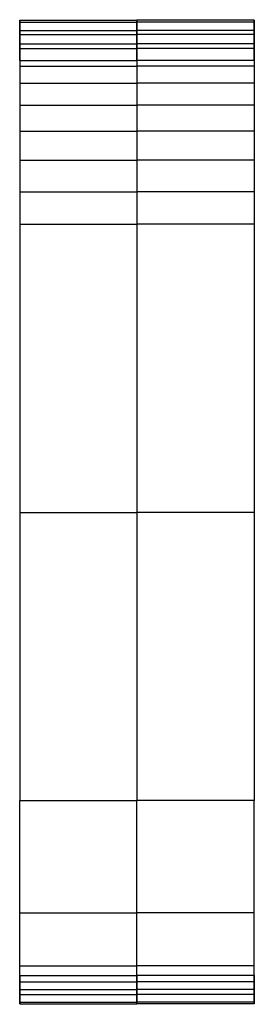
# Model space of a CAD drawing. Header units: millimetres. Extents: x -8280 to -6384, y 1379 to 2058.
# Tile 256 of 256: x -7413 to -7251, y 1379 to 2058. Entities that reach past the tile are written whole.
import ezdxf

# ---------------------------------------------------------------- set-up
doc = ezdxf.new("R2010")
doc.units = ezdxf.units.MM
doc.layers.add('o', color=7, linetype='Continuous', true_color=0x841e16)

msp = doc.modelspace()

# ---------------------------------------------------------------- linework, layer by layer
at = {"layer": 'o'}
for points, knots in [([(-7412.67, 2030.05, 775.96), (-7412.67, 2034.03, 775.64), (-7412.67, 2037.91, 774.54), (-7412.67, 2045.04, 770.93), (-7412.67, 2048.22, 768.44), (-7412.67, 2050.82, 765.41), (-7412.67, 2053.39, 762.4), (-7412.67, 2055.35, 758.91), (-7412.67, 2057.78, 751.37), (-7412.67, 2058.22, 747.39), (-7412.67, 2057.87, 743.44)], [0.000056, 0.000056, 0.000056, 0.000056, 12.024549, 12.024549, 24.052092, 24.052092, 24.052092, 35.974852, 35.974852, 47.899632, 47.899632, 47.899632, 47.899632]), ([(-7331.83, 2030.05, 775.96), (-7331.83, 2034.03, 775.64), (-7331.83, 2037.91, 774.54), (-7331.83, 2045.04, 770.93), (-7331.83, 2048.22, 768.44), (-7331.83, 2050.82, 765.41), (-7331.83, 2053.39, 762.4), (-7331.83, 2055.35, 758.91), (-7331.83, 2057.78, 751.37), (-7331.83, 2058.22, 747.39), (-7331.83, 2057.87, 743.44)], [0.000056, 0.000056, 0.000056, 0.000056, 12.024549, 12.024549, 24.052092, 24.052092, 24.052092, 35.974852, 35.974852, 47.899632, 47.899632, 47.899632, 47.899632]), ([(-7331.83, 2030.05, 775.96), (-7331.83, 2034.03, 775.64), (-7331.83, 2037.91, 774.54), (-7331.83, 2045.04, 770.93), (-7331.83, 2048.22, 768.44), (-7331.83, 2050.82, 765.41), (-7331.83, 2053.39, 762.4), (-7331.83, 2055.35, 758.91), (-7331.83, 2057.78, 751.37), (-7331.83, 2058.22, 747.39), (-7331.83, 2057.87, 743.44)], [0.000056, 0.000056, 0.000056, 0.000056, 12.024549, 12.024549, 24.052092, 24.052092, 24.052092, 35.974852, 35.974852, 47.899632, 47.899632, 47.899632, 47.899632]), ([(-7250.99, 2030.05, 775.96), (-7250.99, 2034.03, 775.64), (-7250.99, 2037.91, 774.54), (-7250.99, 2045.04, 770.93), (-7250.99, 2048.22, 768.44), (-7250.99, 2050.82, 765.41), (-7250.99, 2053.39, 762.4), (-7250.99, 2055.35, 758.91), (-7250.99, 2057.78, 751.37), (-7250.99, 2058.22, 747.39), (-7250.99, 2057.87, 743.44)], [0.000056, 0.000056, 0.000056, 0.000056, 12.024549, 12.024549, 24.052092, 24.052092, 24.052092, 35.974852, 35.974852, 47.899632, 47.899632, 47.899632, 47.899632]), ([(-7412.67, 2038.34, 523.17), (-7412.67, 2037.02, 508.3), (-7412.67, 2032.9, 493.82), (-7412.67, 2022.88, 473.82), (-7412.67, 2018.93, 467.49), (-7412.67, 2009.91, 455.64), (-7412.67, 2004.85, 450.15), (-7412.67, 1999.33, 445.16), (-7412.67, 1993.76, 440.12), (-7412.67, 1987.73, 435.61), (-7412.67, 1974.92, 427.77), (-7412.67, 1968.17, 424.45), (-7412.67, 1954.15, 419.08), (-7412.67, 1946.9, 417.04), (-7412.67, 1932.13, 414.31), (-7412.67, 1924.64, 413.63), (-7412.67, 1917.13, 413.63)], [0, 0, 0, 0, 44.863004, 44.863004, 67.239174, 67.239174, 89.614636, 89.614636, 89.614636, 112.160181, 112.160181, 134.705082, 134.705082, 157.247553, 157.247553, 179.78975, 179.78975, 179.78975, 179.78975]), ([(-7331.83, 2038.34, 523.17), (-7331.83, 2037.02, 508.3), (-7331.83, 2032.9, 493.82), (-7331.83, 2022.88, 473.82), (-7331.83, 2018.93, 467.49), (-7331.83, 2009.91, 455.64), (-7331.83, 2004.85, 450.15), (-7331.83, 1999.33, 445.16), (-7331.83, 1993.76, 440.12), (-7331.83, 1987.73, 435.61), (-7331.83, 1974.92, 427.77), (-7331.83, 1968.17, 424.45), (-7331.83, 1954.15, 419.08), (-7331.83, 1946.9, 417.04), (-7331.83, 1932.13, 414.31), (-7331.83, 1924.64, 413.63), (-7331.83, 1917.13, 413.63)], [0, 0, 0, 0, 44.863004, 44.863004, 67.239174, 67.239174, 89.614636, 89.614636, 89.614636, 112.160181, 112.160181, 134.705082, 134.705082, 157.247553, 157.247553, 179.78975, 179.78975, 179.78975, 179.78975]), ([(-7331.83, 2038.34, 523.17), (-7331.83, 2037.02, 508.3), (-7331.83, 2032.9, 493.82), (-7331.83, 2022.88, 473.82), (-7331.83, 2018.93, 467.49), (-7331.83, 2009.91, 455.64), (-7331.83, 2004.85, 450.15), (-7331.83, 1999.33, 445.16), (-7331.83, 1993.76, 440.12), (-7331.83, 1987.73, 435.61), (-7331.83, 1974.92, 427.77), (-7331.83, 1968.17, 424.45), (-7331.83, 1954.15, 419.08), (-7331.83, 1946.9, 417.04), (-7331.83, 1932.13, 414.31), (-7331.83, 1924.64, 413.63), (-7331.83, 1917.13, 413.63)], [0, 0, 0, 0, 44.863004, 44.863004, 67.239174, 67.239174, 89.614636, 89.614636, 89.614636, 112.160181, 112.160181, 134.705082, 134.705082, 157.247553, 157.247553, 179.78975, 179.78975, 179.78975, 179.78975]), ([(-7250.99, 2038.34, 523.17), (-7250.99, 2037.02, 508.3), (-7250.99, 2032.9, 493.82), (-7250.99, 2022.88, 473.82), (-7250.99, 2018.93, 467.49), (-7250.99, 2009.91, 455.64), (-7250.99, 2004.85, 450.15), (-7250.99, 1999.33, 445.16), (-7250.99, 1993.76, 440.12), (-7250.99, 1987.73, 435.61), (-7250.99, 1974.92, 427.77), (-7250.99, 1968.17, 424.45), (-7250.99, 1954.15, 419.08), (-7250.99, 1946.9, 417.04), (-7250.99, 1932.13, 414.31), (-7250.99, 1924.64, 413.63), (-7250.99, 1917.13, 413.63)], [0, 0, 0, 0, 44.863004, 44.863004, 67.239174, 67.239174, 89.614636, 89.614636, 89.614636, 112.160181, 112.160181, 134.705082, 134.705082, 157.247553, 157.247553, 179.78975, 179.78975, 179.78975, 179.78975]), ([(-7412.67, 1378.99, 745.02), (-7412.67, 1378.65, 748.84), (-7412.67, 1379.05, 752.68), (-7412.67, 1381.29, 760.01), (-7412.67, 1383.11, 763.42), (-7412.67, 1385.52, 766.39), (-7412.67, 1387.94, 769.39), (-7412.67, 1390.91, 771.89), (-7412.67, 1397.64, 775.65), (-7412.67, 1401.32, 776.87), (-7412.67, 1405.14, 777.37)], [0.003274, 0.003274, 0.003274, 0.003274, 11.524177, 11.524177, 23.047068, 23.047068, 23.047068, 34.634964, 34.634964, 46.221025, 46.221025, 46.221025, 46.221025]), ([(-7331.83, 1378.99, 745.02), (-7331.83, 1378.65, 748.84), (-7331.83, 1379.05, 752.68), (-7331.83, 1381.29, 760.01), (-7331.83, 1383.11, 763.42), (-7331.83, 1385.52, 766.39), (-7331.83, 1387.94, 769.39), (-7331.83, 1390.91, 771.89), (-7331.83, 1397.64, 775.65), (-7331.83, 1401.32, 776.87), (-7331.83, 1405.14, 777.37)], [0, 0, 0, 0, 11.524177, 11.524177, 23.047068, 23.047068, 23.047068, 34.634964, 34.634964, 46.221025, 46.221025, 46.221025, 46.221025]), ([(-7331.83, 1378.99, 745.02), (-7331.83, 1378.65, 748.84), (-7331.83, 1379.05, 752.68), (-7331.83, 1381.29, 760.01), (-7331.83, 1383.11, 763.42), (-7331.83, 1385.52, 766.39), (-7331.83, 1387.94, 769.39), (-7331.83, 1390.91, 771.89), (-7331.83, 1397.64, 775.65), (-7331.83, 1401.32, 776.87), (-7331.83, 1405.14, 777.37)], [0, 0, 0, 0, 11.524177, 11.524177, 23.047068, 23.047068, 23.047068, 34.634964, 34.634964, 46.221025, 46.221025, 46.221025, 46.221025]), ([(-7250.99, 1378.99, 745.02), (-7250.99, 1378.65, 748.84), (-7250.99, 1379.05, 752.68), (-7250.99, 1381.29, 760.01), (-7250.99, 1383.11, 763.42), (-7250.99, 1385.52, 766.39), (-7250.99, 1387.94, 769.39), (-7250.99, 1390.91, 771.89), (-7250.99, 1397.64, 775.65), (-7250.99, 1401.32, 776.87), (-7250.99, 1405.14, 777.37)], [0.003274, 0.003274, 0.003274, 0.003274, 11.524177, 11.524177, 23.047068, 23.047068, 23.047068, 34.634964, 34.634964, 46.221025, 46.221025, 46.221025, 46.221025])]:
    msp.add_open_spline(points, degree=3, knots=knots, dxfattribs=at)
for points, degree in [([(-7412.67, 2057.87, 743.44), (-7412.67, 2051.36, 670.02), (-7412.67, 2044.85, 596.59), (-7412.67, 2038.34, 523.17)], 3), ([(-7412.67, 2057.87, 743.44), (-7372.25, 2057.87, 743.44), (-7331.83, 2057.87, 743.44)], 2), ([(-7412.67, 2057.87, 743.44), (-7372.25, 2057.87, 743.44), (-7331.83, 2057.87, 743.44)], 2), ([(-7412.67, 2056.56, 755.14), (-7372.25, 2056.56, 755.14), (-7331.83, 2056.56, 755.14)], 2), ([(-7331.83, 2057.87, 743.44), (-7331.83, 2051.36, 670.02), (-7331.83, 2044.85, 596.59), (-7331.83, 2038.34, 523.17)], 3), ([(-7250.99, 2057.87, 743.44), (-7291.41, 2057.87, 743.44), (-7331.83, 2057.87, 743.44)], 2), ([(-7250.99, 2057.87, 743.44), (-7291.41, 2057.87, 743.44), (-7331.83, 2057.87, 743.44)], 2), ([(-7331.83, 2057.87, 743.44), (-7331.83, 2051.36, 670.02), (-7331.83, 2044.85, 596.59), (-7331.83, 2038.34, 523.17)], 3), ([(-7250.99, 2056.56, 755.14), (-7291.41, 2056.56, 755.14), (-7331.83, 2056.56, 755.14)], 2), ([(-7250.99, 2057.87, 743.44), (-7250.99, 2051.36, 670.02), (-7250.99, 2044.85, 596.59), (-7250.99, 2038.34, 523.17)], 3), ([(-7412.67, 2050.82, 765.41), (-7372.25, 2050.82, 765.41), (-7331.83, 2050.82, 765.41)], 2), ([(-7412.67, 2048.1, 633.31), (-7372.25, 2048.1, 633.31), (-7331.83, 2048.1, 633.31)], 2), ([(-7250.99, 2050.82, 765.41), (-7291.41, 2050.82, 765.41), (-7331.83, 2050.82, 765.41)], 2), ([(-7250.99, 2048.1, 633.31), (-7291.41, 2048.1, 633.31), (-7331.83, 2048.1, 633.31)], 2), ([(-7412.67, 2041.48, 772.74), (-7372.25, 2041.48, 772.74), (-7331.83, 2041.48, 772.74)], 2), ([(-7250.99, 2041.48, 772.74), (-7291.41, 2041.48, 772.74), (-7331.83, 2041.48, 772.74)], 2), ([(-7412.67, 2038.34, 523.17), (-7372.25, 2038.34, 523.17), (-7331.83, 2038.34, 523.17)], 2), ([(-7412.67, 2038.34, 523.17), (-7372.25, 2038.34, 523.17), (-7331.83, 2038.34, 523.17)], 2), ([(-7250.99, 2038.34, 523.17), (-7291.41, 2038.34, 523.17), (-7331.83, 2038.34, 523.17)], 2), ([(-7250.99, 2038.34, 523.17), (-7291.41, 2038.34, 523.17), (-7331.83, 2038.34, 523.17)], 2), ([(-7412.67, 2030.05, 775.96), (-7372.25, 2030.05, 775.96), (-7331.83, 2030.05, 775.96)], 2), ([(-7412.67, 2026.21, 480.47), (-7372.25, 2026.21, 480.47), (-7331.83, 2026.21, 480.47)], 2), ([(-7250.99, 2030.05, 775.96), (-7291.41, 2030.05, 775.96), (-7331.83, 2030.05, 775.96)], 2), ([(-7250.99, 2026.21, 480.47), (-7291.41, 2026.21, 480.47), (-7331.83, 2026.21, 480.47)], 2), ([(-7412.67, 2014.42, 461.56), (-7372.25, 2014.42, 461.56), (-7331.83, 2014.42, 461.56)], 2), ([(-7250.99, 2014.42, 461.56), (-7291.41, 2014.42, 461.56), (-7331.83, 2014.42, 461.56)], 2), ([(-7412.67, 1999.33, 445.16), (-7372.25, 1999.33, 445.16), (-7331.83, 1999.33, 445.16)], 2), ([(-7250.99, 1999.33, 445.16), (-7291.41, 1999.33, 445.16), (-7331.83, 1999.33, 445.16)], 2), ([(-7412.67, 1981.33, 431.69), (-7372.25, 1981.33, 431.69), (-7331.83, 1981.33, 431.69)], 2), ([(-7250.99, 1981.33, 431.69), (-7291.41, 1981.33, 431.69), (-7331.83, 1981.33, 431.69)], 2), ([(-7412.67, 1961.16, 421.76), (-7372.25, 1961.16, 421.76), (-7331.83, 1961.16, 421.76)], 2), ([(-7250.99, 1961.16, 421.76), (-7291.41, 1961.16, 421.76), (-7331.83, 1961.16, 421.76)], 2), ([(-7412.67, 1939.52, 415.68), (-7372.25, 1939.52, 415.68), (-7331.83, 1939.52, 415.68)], 2), ([(-7250.99, 1939.52, 415.68), (-7291.41, 1939.52, 415.68), (-7331.83, 1939.52, 415.68)], 2), ([(-7412.67, 1917.13, 413.63), (-7372.25, 1917.13, 413.63), (-7331.83, 1917.13, 413.63)], 2), ([(-7412.67, 1917.13, 413.63), (-7412.67, 1718.18, 413.63), (-7412.67, 1519.23, 413.63)], 2), ([(-7412.67, 1917.13, 413.63), (-7372.25, 1917.13, 413.63), (-7331.83, 1917.13, 413.63)], 2), ([(-7250.99, 1917.13, 413.63), (-7291.41, 1917.13, 413.63), (-7331.83, 1917.13, 413.63)], 2), ([(-7331.83, 1917.13, 413.63), (-7331.83, 1718.18, 413.63), (-7331.83, 1519.23, 413.63)], 2), ([(-7250.99, 1917.13, 413.63), (-7291.41, 1917.13, 413.63), (-7331.83, 1917.13, 413.63)], 2), ([(-7331.83, 1917.13, 413.63), (-7331.83, 1718.18, 413.63), (-7331.83, 1519.23, 413.63)], 2), ([(-7250.99, 1917.13, 413.63), (-7250.99, 1718.18, 413.63), (-7250.99, 1519.23, 413.63)], 2), ([(-7412.67, 1718.18, 413.63), (-7372.25, 1718.18, 413.63), (-7331.83, 1718.18, 413.63)], 2), ([(-7250.99, 1718.18, 413.63), (-7291.41, 1718.18, 413.63), (-7331.83, 1718.18, 413.63)], 2), ([(-7412.67, 1519.23, 413.63), (-7372.25, 1519.23, 413.63), (-7331.83, 1519.23, 413.63)], 2), ([(-7412.67, 1519.23, 413.63), (-7372.25, 1519.23, 413.63), (-7331.83, 1519.23, 413.63)], 2), ([(-7250.99, 1519.23, 413.63), (-7291.41, 1519.23, 413.63), (-7331.83, 1519.23, 413.63)], 2), ([(-7250.99, 1519.23, 413.63), (-7291.41, 1519.23, 413.63), (-7331.83, 1519.23, 413.63)], 2), ([(-7412.67, 1441.88, 441.28), (-7372.25, 1441.88, 441.28), (-7331.83, 1441.88, 441.28)], 2), ([(-7250.99, 1441.88, 441.28), (-7291.41, 1441.88, 441.28), (-7331.83, 1441.88, 441.28)], 2), ([(-7412.67, 1405.14, 777.37), (-7372.25, 1405.14, 777.37), (-7331.83, 1405.14, 777.37)], 2), ([(-7250.99, 1405.14, 777.37), (-7291.41, 1405.14, 777.37), (-7331.83, 1405.14, 777.37)], 2), ([(-7412.67, 1398.58, 523.17), (-7372.25, 1398.58, 523.17), (-7331.83, 1398.58, 523.17)], 2), ([(-7412.67, 1398.58, 523.17), (-7412.67, 1388.78, 634.1), (-7412.67, 1378.99, 745.02)], 2), ([(-7412.67, 1398.58, 523.17), (-7372.25, 1398.58, 523.17), (-7331.83, 1398.58, 523.17)], 2), ([(-7412.67, 1394.27, 773.77), (-7372.25, 1394.27, 773.77), (-7331.83, 1394.27, 773.77)], 2), ([(-7250.99, 1398.58, 523.17), (-7291.41, 1398.58, 523.17), (-7331.83, 1398.58, 523.17)], 2), ([(-7331.83, 1398.58, 523.17), (-7331.83, 1388.78, 634.1), (-7331.83, 1378.99, 745.02)], 2), ([(-7250.99, 1398.58, 523.17), (-7291.41, 1398.58, 523.17), (-7331.83, 1398.58, 523.17)], 2), ([(-7331.83, 1398.58, 523.17), (-7331.83, 1388.78, 634.1), (-7331.83, 1378.99, 745.02)], 2), ([(-7250.99, 1394.27, 773.77), (-7291.41, 1394.27, 773.77), (-7331.83, 1394.27, 773.77)], 2), ([(-7250.99, 1398.58, 523.17), (-7250.99, 1388.78, 634.1), (-7250.99, 1378.99, 745.02)], 2), ([(-7412.67, 1388.78, 634.1), (-7372.25, 1388.78, 634.1), (-7331.83, 1388.78, 634.1)], 2), ([(-7250.99, 1388.78, 634.1), (-7291.41, 1388.78, 634.1), (-7331.83, 1388.78, 634.1)], 2), ([(-7412.67, 1385.52, 766.39), (-7372.25, 1385.52, 766.39), (-7331.83, 1385.52, 766.39)], 2), ([(-7412.67, 1380.17, 756.34), (-7372.25, 1380.17, 756.34), (-7331.83, 1380.17, 756.34)], 2), ([(-7250.99, 1385.52, 766.39), (-7291.41, 1385.52, 766.39), (-7331.83, 1385.52, 766.39)], 2), ([(-7250.99, 1380.17, 756.34), (-7291.41, 1380.17, 756.34), (-7331.83, 1380.17, 756.34)], 2), ([(-7412.67, 1378.99, 745.02), (-7412.67, 1378.99, 745.02), (-7412.67, 1378.99, 745.02)], 2), ([(-7412.67, 1378.99, 745.02), (-7372.25, 1378.99, 745.02), (-7331.83, 1378.99, 745.02)], 2), ([(-7412.67, 1378.99, 745.02), (-7372.25, 1378.99, 745.02), (-7331.83, 1378.99, 745.02)], 2), ([(-7250.99, 1378.99, 745.02), (-7291.41, 1378.99, 745.02), (-7331.83, 1378.99, 745.02)], 2), ([(-7250.99, 1378.99, 745.02), (-7291.41, 1378.99, 745.02), (-7331.83, 1378.99, 745.02)], 2), ([(-7250.99, 1378.99, 745.02), (-7250.99, 1378.99, 745.02), (-7250.99, 1378.99, 745.02)], 2)]:
    msp.add_open_spline(points, degree=degree, dxfattribs=at)
for points, knots in [([(-7412.67, 1398.58, 523.17), (-7412.67, 1402.98, 473.27), (-7412.67, 1441.88, 441.28), (-7412.67, 1475.52, 413.63), (-7412.67, 1519.23, 413.63)], [-6.193864, -6.193864, -6.193864, -5.405067, -5.405067, -4.71513, -4.71513, -4.71513]), ([(-7331.83, 1398.58, 523.17), (-7331.83, 1402.98, 473.27), (-7331.83, 1441.88, 441.28), (-7331.83, 1475.52, 413.63), (-7331.83, 1519.23, 413.63)], [0, 0, 0, 100.129519, 100.129519, 187.709704, 187.709704, 187.709704]), ([(-7331.83, 1398.58, 523.17), (-7331.83, 1402.98, 473.27), (-7331.83, 1441.88, 441.28), (-7331.83, 1475.52, 413.63), (-7331.83, 1519.23, 413.63)], [0, 0, 0, 100.129519, 100.129519, 187.709704, 187.709704, 187.709704]), ([(-7250.99, 1398.58, 523.17), (-7250.99, 1402.98, 473.27), (-7250.99, 1441.88, 441.28), (-7250.99, 1475.52, 413.63), (-7250.99, 1519.23, 413.63)], [-6.193864, -6.193864, -6.193864, -5.405067, -5.405067, -4.71513, -4.71513, -4.71513])]:
    msp.add_rational_spline(points, [0.982666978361, 0.914799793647, 1, 0.925478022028, 0.968059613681], degree=2, knots=knots, dxfattribs=at)

doc.saveas('drawing.dxf')
